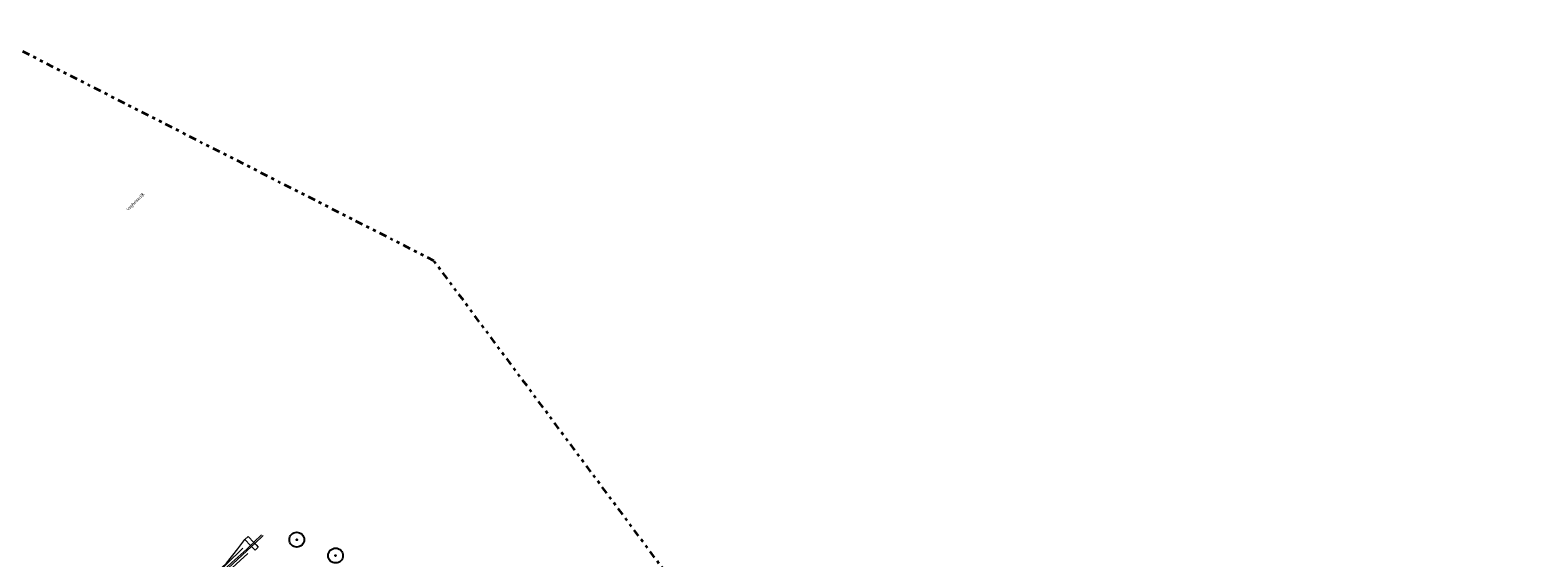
# Model space of a CAD drawing. Header units: metres. Extents: x 169249 to 194689, y 406250 to 412203.
# Tile 33 of 35: x 169901 to 170409, y 407032 to 407210. Entities that reach past the tile are written whole.
import ezdxf
from ezdxf.enums import TextEntityAlignment as Align

# ---------------------------------------------------------------- set-up
doc = ezdxf.new("R2010")
doc.units = ezdxf.units.M
doc.linetypes.add('AL-TEKENBLADGRENS', pattern=[11.5, 2.5, -1.5, 1, -1.5, 1, -1.5, 2.5])
doc.layers.get('0').update_dxf_attribs({"lineweight": 25})
for name, color, linetype, lineweight in [('B-WE-GR-BOOM-S', 90, 'Continuous', 25), ('B-WE-GW-WATERGANG_INSTEEK-G', 160, 'Continuous', 18), ('B-WE-GW-WATERGANG_SLOOT_BODEM-G', 160, 'Continuous', 18), ('B-WE-IE-TERREINAFSCHEIDING_KUNSTMATIG_HEKWERK-G', 20, 'IE-TERREINAFSCHEIDING-KUNSTMATIG', 18), ('B-WE-OG-TOPOGRAFIE_WEG_VERHARD-G', 252, 'Continuous', 18), ('X-XX-AL-TEKENBLADGRENS-G', 7, 'AL-TEKENBLADGRENS', 35)]:
    doc.layers.add(name, color=color, linetype=linetype, lineweight=lineweight)
doc.layers.add('Label_Openbareruimte', color=7, linetype='Continuous')
doc.linetypes.add('IE-TERREINAFSCHEIDING-KUNSTMATIG', pattern='A,4,[82,NLCS.SHX,S=0.75,R=90,X=0,Y=0],4,-2', length=10)

# ---------------------------------------------------------------- blocks, each defined once
blk = doc.blocks.new('SGR-BOOM_01')
at = {"ltscale": 0.1}
h = blk.add_hatch(color=256, dxfattribs=at)
edge = h.paths.add_edge_path()
edge.add_arc((0, 0), 0.15, 0, 360)
for radius in [2.5, 0.045]:
    blk.add_circle((0, 0), radius)
blk.add_circle((0, 0), 0.15, dxfattribs=at)

msp = doc.modelspace()

# ---------------------------------------------------------------- linework, layer by layer
at = {"layer": 'B-WE-GW-WATERGANG_INSTEEK-G'}
msp.add_polyline3d([(169974.04, 407033.28, 12.19), (169963.62, 407023.71, 12), (169960.74, 407021.03, 11.99), (169955.52, 407016.18, 11.96), (169951.39, 407011.99, 11.99), (169948.55, 407009.12, 12.02), (169947.36, 407007.97, 12.05), (169947.19, 407007.94, 12.04), (169946.61, 407007.83, 12), (169945.86, 407008.19, 11.98), (169945.4, 407008.52, 12), (169945.18, 407008.68, 12.01), (169944.97, 407009.34, 12), (169945.06, 407009.5, 11.99), (169945.31, 407010, 11.98), (169946.82, 407010.99, 12.02), (169955.35, 407019.14, 12.13), (169955.59, 407019.37, 12.13), (169955.85, 407019.6, 12.13), (169959.88, 407023.17, 12.07), (169963.54, 407026.56, 12.07), (169966.94, 407029.74, 12.09), (169972.38, 407035.07, 12.2)], dxfattribs=at)
at = {"layer": 'B-WE-GW-WATERGANG_SLOOT_BODEM-G'}
for p, q in [((169979.23, 407039.34, 11.77), (169976.37, 407036.67, 11.73)), ((169974.99, 407035.99, 11.73), (169976.05, 407037, 11.79)), ((169976.37, 407036.67, 11.73), (169975.29, 407035.67, 11.71))]:
    msp.add_line(p, q, dxfattribs=at)
for points in [[(169976.05, 407037, 11.79), (169976.09, 407037.03, 11.79), (169978.67, 407039.56, 11.76)], [(169975.29, 407035.67, 11.71), (169965.83, 407026.86, 11.57), (169947.87, 407009.8, 11.28), (169946.88, 407008.59, 11.46), (169946.5, 407008.83, 11.46), (169946.4, 407009.1, 11.45), (169946.35, 407009.29, 11.45), (169946.3, 407009.6, 11.46), (169952.79, 407015.44, 11.48), (169968.65, 407030.26, 11.66), (169973.67, 407034.74, 11.66), (169974.99, 407035.99, 11.73)]]:
    msp.add_polyline3d(points, dxfattribs=at)
at = {"layer": 'B-WE-IE-TERREINAFSCHEIDING_KUNSTMATIG_HEKWERK-G'}
msp.add_polyline3d([(169879.4, 407028.17, 11.67), (169908.21, 407017.65, 11.87), (169929.21, 407008, 12.13), (169933.28, 407006.58, 12.16), (169937.71, 407006.07, 12.07), (169939.66, 407006.63, 12), (169941.5, 407007.53, 12.02), (169944.81, 407009.64, 12.03), (169944.96, 407009.77, 12.03), (169945.94, 407010.68, 12.01), (169963.65, 407027.06, 11.64), (169966.85, 407030.02, 11.58), (169970.65, 407034.84, 12.12), (169973.07, 407037.93, 12.24)], dxfattribs=at)
at = {"layer": 'B-WE-OG-TOPOGRAFIE_WEG_VERHARD-G'}
for p, q in [((169974.99, 407035.99, 12.44), (169973.05, 407037.99, 12.36)), ((169975.29, 407035.67, 12.45), (169974.99, 407035.99, 12.44)), ((169976.05, 407037, 12.43), (169976.37, 407036.67, 12.44))]:
    msp.add_line(p, q, dxfattribs=at)
for points in [[(169973.05, 407037.99, 12.36), (169974.1, 407039.03, 12.35), (169976.05, 407037, 12.43)], [(169976.37, 407036.67, 12.44), (169976.86, 407036.15, 12.46), (169977.53, 407035.45, 12.49), (169976.49, 407034.44, 12.5), (169975.78, 407035.17, 12.47), (169975.29, 407035.67, 12.45)]]:
    msp.add_polyline3d(points, dxfattribs=at)
at = {"layer": 'X-XX-AL-TEKENBLADGRENS-G'}
msp.add_polyline3d([(170876.1, 406773.44, 0), (170785.62, 406726.15, 0), (170490.29, 406717.63, 0), (170416.62, 406732.44, 0), (170352.21, 406762.93, 0), (170304.17, 406834.62, 0), (170245.51, 406851.45, 0), (170036.8, 407131.91, 0), (169883.99, 407209.64, 0)], dxfattribs=at)

# ---------------------------------------------------------------- block references
at = {"layer": 'B-WE-GR-BOOM-S', "color": 7}
for p in [(169990.54, 407037.91, 12.9), (170003.62, 407032.57, 13.19)]:
    msp.add_blockref('SGR-BOOM_01', p, dxfattribs=at)

# ---------------------------------------------------------------- texts
at = {"layer": 'Label_Openbareruimte', "color": 252, "lineweight": 18}
msp.add_text('Veghelsedijk', height=1, rotation=45.4862, dxfattribs=at).set_placement((169936.21, 407151.75), align=Align.MIDDLE)

doc.saveas('drawing.dxf')
